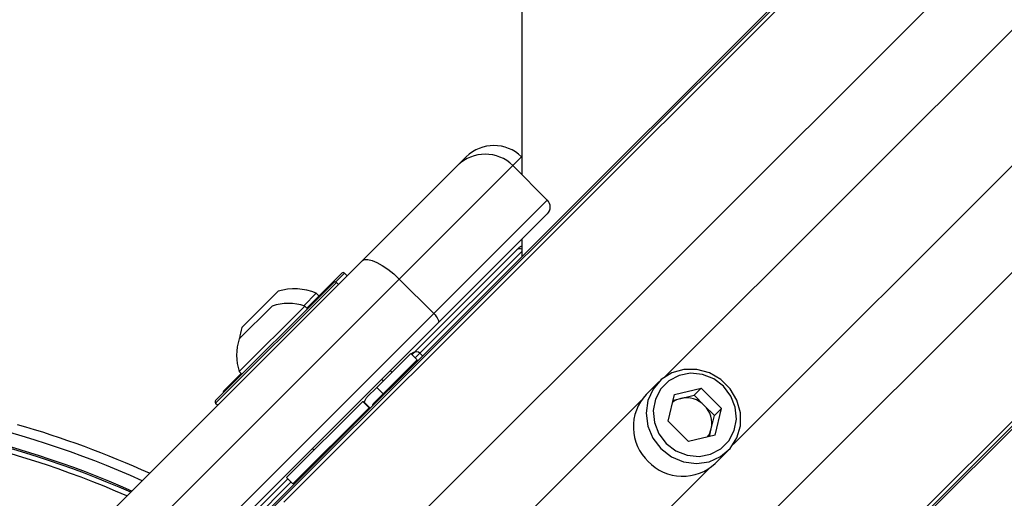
# Model space of a CAD drawing. Header units: millimetres. Extents: x 20 to 22981, y 40 to 19992.
# Tile 101 of 158: x 6835 to 7037, y 14873 to 14971. Entities that reach past the tile are written whole.
import ezdxf

# ---------------------------------------------------------------- set-up
doc = ezdxf.new("R2010")
doc.units = ezdxf.units.MM
doc.header["$LTSCALE"] = 2

msp = doc.modelspace()

# ---------------------------------------------------------------- linework, layer by layer
at = {"color": 8, "linetype": 'Continuous', "lineweight": 25}
for p, q in [((6889.26, 14871.93), (8151.65, 16134.32)), ((6905.03, 14857.17), (8168.87, 16121)), ((6940.81, 14821.39), (8204.65, 16085.22)), ((6955.58, 14805.61), (8217.47, 16067.5)), ((6967.37, 14897.65), (7859.47, 15789.75)), ((6981.3, 14883.72), (7873.4, 15775.82)), ((6937.97, 14942.71), (6936.18, 14940.92)), ((6938.01, 14923.31), (6917.15, 14902.44)), ((6901.69, 14918.88), (6899.87, 14917.06)), ((6900.05, 14916.95), (6875.3, 14892.2)), ((6917.15, 14902.44), (6916.21, 14901.5)), ((6917.15, 14902.44), (6917.7, 14901.94)), ((6913.1, 14843.38), (6962.45, 14892.73)), ((6927.03, 14829.45), (6976.38, 14878.8)), ((6890.75, 14876.05), (6875.95, 14861.25))]:
    msp.add_line(p, q, dxfattribs=at)
at = {"color": 7, "linetype": 'Continuous', "lineweight": 25}
for p, q in [((6886.29, 14869.98), (7925.91, 15909.59)), ((6883.32, 14867.56), (7910.12, 15894.35)), ((6953.62, 14802.65), (7998.1, 15847.12)), ((6951.21, 14799.67), (7230.02, 15078.49)), ((6924.87, 14940.92), (6926.65, 14942.71)), ((6938.01, 14942.67), (6937.97, 14942.71)), ((6905.33, 14921.38), (6924.87, 14940.92)), ((6936.18, 14940.92), (6912.92, 14917.66)), ((6943.25, 14933.85), (6936.18, 14940.92)), ((6919.99, 14910.59), (6943.25, 14933.85)), ((6943.25, 14931.02), (6920.92, 14908.69)), ((6938.01, 14925.78), (6938.01, 14922.24)), ((6915.82, 14902.46), (6936.99, 14923.63)), ((6936.99, 14923.63), (6937.47, 14924.11)), ((6845.35, 14861.41), (6905.33, 14921.38)), ((6893.97, 14911.72), (6901.13, 14918.88)), ((6902.26, 14918.31), (6901.69, 14918.88)), ((6912.92, 14917.66), (6852.95, 14857.69)), ((6875.3, 14892.77), (6899.49, 14916.95)), ((6900.47, 14916.53), (6900.05, 14916.95)), ((6919.99, 14910.59), (6912.92, 14917.66)), ((6880.66, 14907.74), (6888.08, 14915.17)), ((6893.36, 14912.19), (6895.92, 14914.75)), ((6896.46, 14914.21), (6895.92, 14914.75)), ((6880.14, 14898.68), (6893.57, 14912.12)), ((6880.15, 14905.39), (6886.86, 14912.11)), ((6894.11, 14911.58), (6893.57, 14912.12)), ((6860.02, 14850.62), (6919.99, 14910.59)), ((6920.92, 14908.69), (6860.95, 14848.72)), ((6908.3, 14895.43), (6915.29, 14902.42)), ((6916.6, 14901.11), (6915.29, 14902.42)), ((6915.39, 14902.32), (6915.43, 14902.35)), ((6915.54, 14902.17), (6915.82, 14902.46)), ((6909.61, 14894.12), (6916.6, 14901.11)), ((6876.94, 14894.7), (6880.53, 14898.29)), ((6880.14, 14898.68), (6880.68, 14898.14)), ((6911.42, 14898.55), (6911.1, 14898.87)), ((6911.42, 14898.55), (6911.1, 14898.87)), ((6909.63, 14896.77), (6909.31, 14897.08)), ((6909.63, 14896.77), (6909.31, 14897.08)), ((6966.11, 14896.6), (6963.5, 14893.99)), ((6908.3, 14895.43), (6906.35, 14893.48)), ((6907.72, 14892.24), (6909.61, 14894.12)), ((6909.61, 14894.12), (6908.3, 14895.43)), ((6968.01, 14888.52), (6969.32, 14893.97)), ((6969.32, 14893.97), (6974.77, 14895.28)), ((6973.32, 14893.83), (6974.77, 14895.28)), ((6978.92, 14891.12), (6974.77, 14895.28)), ((6875.3, 14892.2), (6875.73, 14891.78)), ((6889.83, 14876.97), (6905.46, 14892.59)), ((6905.46, 14892.59), (6906.76, 14891.28)), ((6905.46, 14892.59), (6905.46, 14892.59)), ((6905.74, 14892.31), (6906.91, 14891.14)), ((6905.81, 14892.38), (6905.85, 14892.2)), ((6905.81, 14892.38), (6906.98, 14891.21)), ((6969.04, 14892.8), (6970.6, 14893.17)), ((6970.6, 14893.17), (6973.32, 14893.83)), ((6975.4, 14891.75), (6973.32, 14893.83)), ((6891.14, 14875.66), (6906.76, 14891.28)), ((6906.76, 14891.28), (6906.77, 14891.28)), ((6977.47, 14889.68), (6975.4, 14891.75)), ((6977.47, 14889.68), (6978.92, 14891.12)), ((6977.62, 14885.67), (6978.92, 14891.12)), ((6968.01, 14888.52), (6972.17, 14884.37)), ((6976.82, 14886.95), (6977.47, 14889.68)), ((6976.45, 14885.39), (6976.82, 14886.95)), ((6977.62, 14885.67), (6972.17, 14884.37)), ((6895.17, 14882.94), (6895.49, 14882.62)), ((6895.17, 14882.94), (6895.49, 14882.62)), ((6977.64, 14879.85), (6980.25, 14882.46)), ((6875.99, 14862.63), (6890.08, 14876.72)), ((6889.83, 14876.97), (6891.14, 14875.66))]:
    msp.add_line(p, q, dxfattribs=at)
at = {"color": 7, "linetype": 'Continuous', "lineweight": 25, "flags": 128}
for points in [[(6938.09, 17423.01), (6938.09, 16782.42), (6938.07, 16141.82), (6938.04, 15512.45), (6938.01, 14939.1)], [(6905.33, 14921.38), (6905.82, 14921.65), (6906.5, 14921.69), (6907.36, 14921.5), (6908.35, 14921.09), (6909.45, 14920.48), (6910.61, 14919.68), (6911.78, 14918.73), (6912.92, 14917.66)], [(6919.99, 14910.59), (6920.26, 14910.3), (6920.5, 14910.01), (6920.7, 14909.72), (6920.85, 14909.45), (6920.95, 14909.2), (6921, 14908.98), (6920.99, 14908.81), (6920.92, 14908.69)], [(6966.53, 14882.89), (6968.69, 14881.22), (6971.17, 14880.18), (6973.81, 14879.83), (6976.4, 14880.2), (6978.75, 14881.26), (6980.69, 14882.93), (6982.07, 14885.09), (6982.79, 14887.59), (6982.8, 14890.22), (6982.09, 14892.81), (6980.73, 14895.15), (6978.8, 14897.08), (6976.46, 14898.44), (6973.87, 14899.15), (6971.23, 14899.14), (6968.74, 14898.42), (6966.58, 14897.04), (6964.9, 14895.1), (6963.84, 14892.75), (6963.48, 14890.16), (6963.83, 14887.53), (6964.87, 14885.04), (6966.53, 14882.89)], [(6967.62, 14883.97), (6969.61, 14882.46), (6971.91, 14881.54), (6974.34, 14881.29), (6976.7, 14881.73), (6978.8, 14882.83), (6980.46, 14884.49), (6981.56, 14886.59), (6982, 14888.95), (6981.75, 14891.38), (6980.83, 14893.68), (6979.32, 14895.67), (6977.33, 14897.19), (6975.02, 14898.1), (6972.6, 14898.35), (6970.24, 14897.91), (6968.14, 14896.81), (6966.48, 14895.15), (6965.38, 14893.05), (6964.94, 14890.69), (6965.18, 14888.27), (6966.1, 14885.96), (6967.62, 14883.97)]]:
    msp.add_lwpolyline(points, dxfattribs=at)
at = {"color": 7, "linetype": 'Continuous', "lineweight": 25}
for centre, radius, start, end in [((6932.31, 14937.05), 8, 45, 135), ((6930.53, 14935.27), 8, 45, 135), ((6941.84, 14932.44), 2, 315, 45), ((6938.18, 14923.4), 1, 100.1472, 135), ((6901.41, 14918.6), 0.4, 45, 135), ((6899.77, 14916.67), 0.4, 45, 135), ((6891.44, 14904.38), 11.29, 66.6102, 107.2991), ((6890.23, 14902.03), 10.63, 71.6616, 108.4591), ((6891.44, 14904.38), 11.29, 162.7009, 174.621), ((6890.23, 14902.03), 10.63, 161.5409, 198.3384), ((6916.14, 14901.64), 1, 98.1301, 135), ((6916.48, 14901.75), 0.962, 45.814, 132.9487), ((6915.18, 14896.87), 2, 135, 160.8419), ((6877.23, 14894.41), 0.4, 135, 195), ((6970.57, 14887.35), 9.7, 136.7531, 226.7979), ((6779.29, 14695.64), 198, 65.8585, 114.1415), ((6875.58, 14892.49), 0.4, 135, 225), ((6971.66, 14888.71), 4.59, 103.3406, 126.1803), ((6971.72, 14888.15), 5.15, 44.3774, 102.5941), ((6779.29, 14695.64), 195.2, 66.1724, 113.8276), ((6971.8, 14888.07), 5.15, 347.4059, 45.6226), ((6779.29, 14695.64), 200, 65.6403, 73.9094), ((6972.36, 14888.01), 4.59, 323.8197, 346.6594), ((6971, 14886.92), 9.7, 223.2021, 313.2469), ((6895.38, 14877.07), 2, 109.1581, 135)]:
    msp.add_arc(centre, radius, start, end, dxfattribs=at)
at = {"color": 8, "linetype": 'Continuous', "lineweight": 25}
for centre, radius, start, end in [((6937.64, 14922.95), 0.939, 66.507, 133.4812), ((6779.29, 14695.64), 195.2, 66.1724, 113.8276), ((6779.29, 14695.64), 194.87, 66.2097, 113.7903), ((6779.29, 14695.64), 193.87, 66.3244, 113.6756)]:
    msp.add_arc(centre, radius, start, end, dxfattribs=at)
at = {"color": 7, "linetype": 'Continuous', "lineweight": 25}
for points, knots in [([(6905.46, 14892.59), (6905.49, 14892.56), (6905.53, 14892.53), (6905.7, 14892.35), (6905.74, 14892.31)], [0, 0, 0, 0, 0.765583, 1, 1, 1, 1]), ([(6905.81, 14892.38), (6905.9, 14892.7), (6906.02, 14893.12), (6906.28, 14893.41), (6906.35, 14893.48)], [0, 0, 0, 0, 0.774818, 1, 1, 1, 1]), ([(6907.48, 14891.72), (6907.49, 14891.79), (6907.52, 14892.01), (6907.64, 14892.15), (6907.72, 14892.24)], [0, 0, 0, 0, 0.352331, 1, 1, 1, 1]), ([(6906.77, 14891.28), (6906.77, 14891.28), (6906.78, 14891.27), (6906.89, 14891.16), (6906.91, 14891.14)], [0, 0, 0, 0, 0.803632, 1, 1, 1, 1])]:
    msp.add_open_spline(points, degree=3, knots=knots, dxfattribs=at)

doc.saveas('drawing.dxf')
